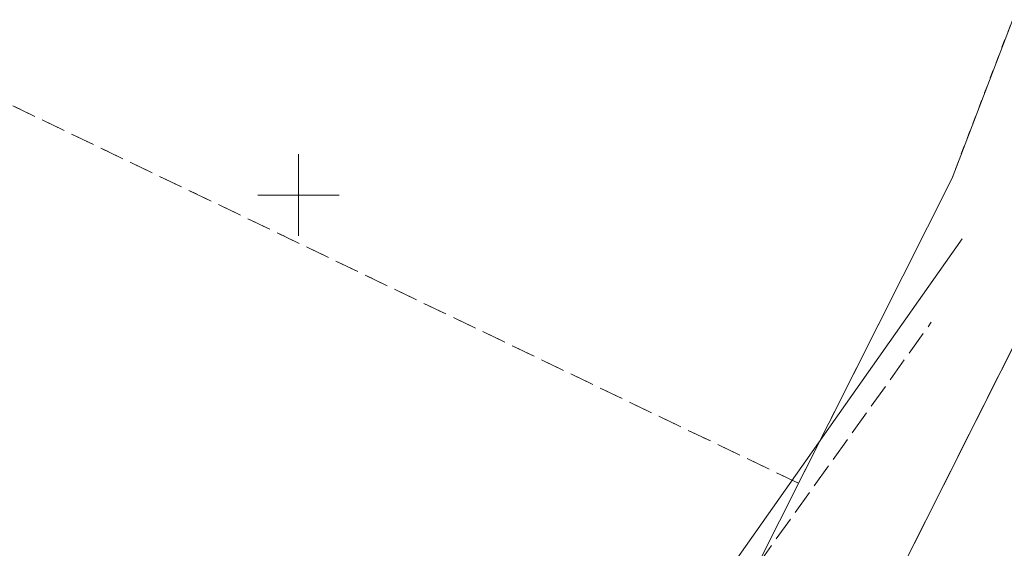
# Model space of a CAD drawing. Header units: millimetres. Extents: x 1024 to 29474, y -14562 to 6512.
# Tile 10 of 83: x 20750 to 20810, y 3093 to 3125. Entities that reach past the tile are written whole.
import ezdxf

# ---------------------------------------------------------------- set-up
doc = ezdxf.new("R2010")
doc.units = ezdxf.units.MM
for name, pattern in [('1', [0]), ('2_OTKJ', [2, 1.5, -0.5]), ('4_SUEP_A', [0]), ('EGDE', [0]), ('EGKK', [2, 1.5, -0.5]), ('EGUG', [1, 0.5, -0.5])]:
    doc.linetypes.add(name, pattern=pattern)
for name, color, linetype, lineweight in [('Dzialki', 7, 'EGDE', 18), ('Kontury', 3, 'EGKK', 18), ('OTK_L_0', 7, '2_OTKJ', 18), ('Podzial_sekcyjny_krzyze', 7, '1', 18), ('SUEP_L_0', 1, '4_SUEP_A', 18), ('Uzytki', 3, 'EGUG', 18)]:
    doc.layers.add(name, color=color, linetype=linetype, lineweight=lineweight)

# ---------------------------------------------------------------- blocks, each defined once
blk = doc.blocks.new('Wykno-Rudnik')
at = {"layer": 'Dzialki'}
for p, q in [((4665.332, 3144.822), (4654.242, 3115.782)), ((4654.242, 3115.782), (4638.702, 3084.912)), ((4645.152, 3079.912), (4661.572, 3112.552))]:
    blk.add_line(p, q, dxfattribs=at)
at = {"layer": 'Kontury'}
for p, q in [((4644.812, 3097.062), (4588.582, 3124.052)), ((4661.572, 3112.552), (4645.152, 3079.912)), ((4638.702, 3084.912), (4644.812, 3097.062))]:
    blk.add_line(p, q, dxfattribs=at)
at = {"layer": 'OTK_L_0', "linetype": '2_OTKJ'}
blk.add_line((4632.976, 3079.015), (4652.968, 3106.945), dxfattribs=at)
at = {"layer": 'Podzial_sekcyjny_krzyze'}
for p, q in [((4614.122, 3112.242), (4614.122, 3117.242)), ((4611.622, 3114.742), (4616.622, 3114.742))]:
    blk.add_line(p, q, dxfattribs=at)
at = {"layer": 'SUEP_L_0', "linetype": '4_SUEP_A'}
blk.add_line((4629.392, 3075.932), (4654.872, 3112.062), dxfattribs=at)
at = {"layer": 'Uzytki'}
for p, q in [((4665.332, 3144.822), (4654.242, 3115.782)), ((4644.812, 3097.062), (4588.582, 3124.052)), ((4654.242, 3115.782), (4644.812, 3097.062)), ((4661.572, 3112.552), (4645.152, 3079.912)), ((4638.702, 3084.912), (4644.812, 3097.062))]:
    blk.add_line(p, q, dxfattribs=at)

msp = doc.modelspace()

# ---------------------------------------------------------------- block references
msp.add_blockref('Wykno-Rudnik', (16153.042, 0))

doc.saveas('drawing.dxf')
